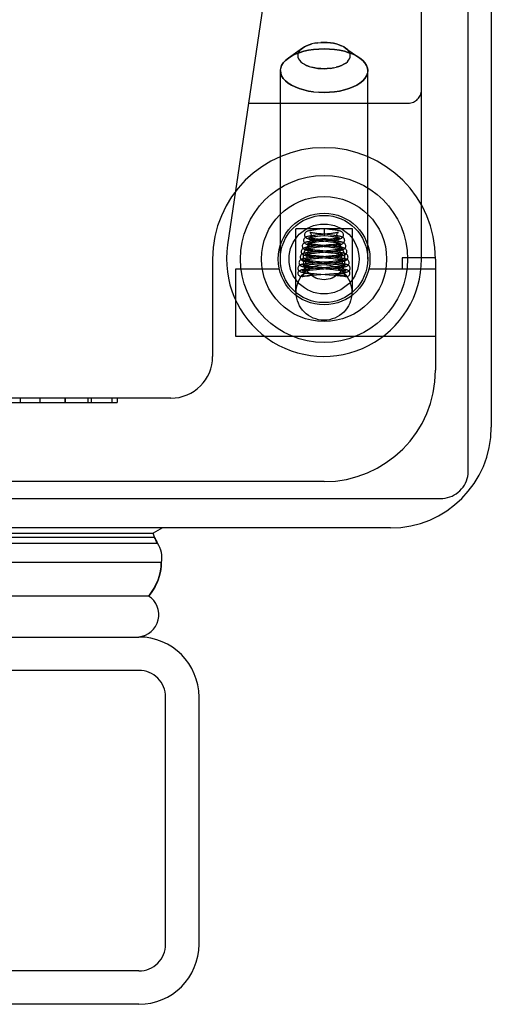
# Model space of a CAD drawing. Header units: inches. Extents: x 0 to 230, y 0 to 149.
# Tile 235 of 256: x 104.05 to 105.1, y 124.91 to 127.13. Entities that reach past the tile are written whole.
import ezdxf

# ---------------------------------------------------------------- set-up
doc = ezdxf.new("R2010")
doc.units = ezdxf.units.IN
doc.header["$LTSCALE"] = 12.648283
doc.header["$MEASUREMENT"] = 0
doc.linetypes.add('HIDDEN', pattern=[0.2, 0.1, -0.1])
doc.layers.get('0').update_dxf_attribs({"linetype": 'CONTINUOUS'})
doc.layers.add('RIGHTHAND_DOOR_ASSEMBLY', color=7, linetype='CONTINUOUS')

msp = doc.modelspace()

# ---------------------------------------------------------------- linework, layer by layer
at = {"color": 7, "linetype": 'Continuous'}
for p, q in [((105.0529, 126.1112), (105.0529, 137.8708)), ((103.389, 126.0509), (104.9904, 126.0509))]:
    msp.add_line(p, q, dxfattribs=at)
at = {"color": 3, "linetype": 'Continuous'}
for p, q in [((105.1049, 137.7589), (105.1049, 126.2109)), ((104.8789, 125.9849), (103.4069, 125.9849))]:
    msp.add_line(p, q, dxfattribs=at)
at = {"color": 7, "linetype": 'Continuous'}
msp.add_lwpolyline([(104.9904, 126.0509), (104.9959, 126.0511), (105.0012, 126.0518), (105.0066, 126.0529), (105.0118, 126.0545), (105.0168, 126.0565), (105.0216, 126.0589), (105.0262, 126.0618), (105.0306, 126.065), (105.0346, 126.0685), (105.0383, 126.0724), (105.0416, 126.0766), (105.0445, 126.081), (105.047, 126.0857), (105.0491, 126.0906), (105.0508, 126.0956), (105.0519, 126.1007), (105.0527, 126.1059), (105.0529, 126.1112)], dxfattribs=at)
at = {"color": 3, "linetype": 'Continuous'}
msp.add_arc((104.8789, 126.2109), 0.226, 270, 360, dxfattribs=at)
at = {"layer": 'RIGHTHAND_DOOR_ASSEMBLY', "color": 8, "linetype": 'HIDDEN'}
for p, q in [((104.9484, 126.5889), (104.9484, 128.3058)), ((104.6965, 127.8675), (104.5132, 126.6207)), ((104.6815, 127.0628), (104.6496, 127.0403)), ((104.6774, 127.0595), (104.6815, 127.0628)), ((104.7296, 127.0753), (104.7225, 127.0751)), ((104.7631, 127.0701), (104.7688, 127.0679)), ((104.7738, 127.0653), (104.7778, 127.0628)), ((104.7778, 127.0628), (104.8097, 127.0403)), ((104.6429, 127.0348), (104.6496, 127.0403)), ((104.6316, 126.5889), (104.6316, 127.012)), ((104.6961, 127.0215), (104.6905, 127.0237)), ((104.7296, 127.0163), (104.7368, 127.0165)), ((104.8276, 126.5889), (104.8276, 127.012)), ((104.7296, 126.963), (104.7178, 126.9634)), ((104.56, 126.9389), (104.9184, 126.9389)), ((104.7931, 126.6569), (104.6661, 126.6569)), ((104.6661, 126.5139), (104.6661, 126.6569)), ((104.7296, 126.6569), (104.7203, 126.6558)), ((104.7318, 126.6566), (104.7296, 126.6569)), ((104.7296, 126.6568), (104.7296, 126.6419)), ((104.7416, 126.6555), (104.7318, 126.6566)), ((104.7931, 126.5139), (104.7931, 126.6569)), ((104.7159, 126.6429), (104.7106, 126.6423)), ((104.7113, 126.6397), (104.7153, 126.6402)), ((104.7203, 126.6558), (104.7139, 126.655)), ((104.723, 126.6451), (104.7179, 126.6456)), ((104.7219, 126.641), (104.7296, 126.6419)), ((104.743, 126.6429), (104.723, 126.6451)), ((104.7296, 126.6419), (104.7388, 126.6409)), ((104.7419, 126.6457), (104.7372, 126.6452)), ((104.7462, 126.6462), (104.7419, 126.6457)), ((104.7102, 126.6175), (104.7049, 126.6169)), ((104.7121, 126.6301), (104.707, 126.6295)), ((104.7086, 126.6147), (104.7128, 126.6152)), ((104.716, 126.6181), (104.7102, 126.6175)), ((104.7199, 126.6309), (104.7121, 126.6301)), ((104.7128, 126.6152), (104.7197, 126.6159)), ((104.713, 126.6276), (104.7179, 126.6282)), ((104.7213, 126.6201), (104.7156, 126.6207)), ((104.7406, 126.6204), (104.716, 126.6181)), ((104.7212, 126.6327), (104.7161, 126.6332)), ((104.7187, 126.618), (104.7401, 126.6159)), ((104.7197, 126.6159), (104.7353, 126.6175)), ((104.7209, 126.6304), (104.7389, 126.6284)), ((104.7443, 126.6304), (104.7212, 126.6327)), ((104.7463, 126.6178), (104.7213, 126.6201)), ((104.7353, 126.6175), (104.7436, 126.6183)), ((104.7375, 126.6303), (104.7433, 126.6309)), ((104.7389, 126.6284), (104.7441, 126.6278)), ((104.744, 126.6333), (104.7396, 126.6329)), ((104.7401, 126.6159), (104.7448, 126.6154)), ((104.746, 126.6209), (104.7406, 126.6204)), ((104.7436, 126.6183), (104.749, 126.6189)), ((104.748, 126.6338), (104.744, 126.6333)), ((104.7448, 126.6154), (104.7492, 126.6149)), ((104.7508, 126.6215), (104.746, 126.6209)), ((104.7058, 126.5923), (104.7005, 126.5918)), ((104.7063, 126.6047), (104.7011, 126.6042)), ((104.7044, 126.6019), (104.7085, 126.6024)), ((104.7115, 126.5928), (104.7058, 126.5923)), ((104.711, 126.596), (104.7061, 126.5964)), ((104.7061, 126.5897), (104.7107, 126.5902)), ((104.7119, 126.6053), (104.7063, 126.6047)), ((104.7085, 126.6024), (104.713, 126.6028)), ((104.7129, 126.6084), (104.7086, 126.6088)), ((104.7107, 126.5902), (104.7182, 126.5909)), ((104.719, 126.5953), (104.711, 126.596)), ((104.7176, 126.6079), (104.7129, 126.6084)), ((104.713, 126.6028), (104.7204, 126.6035)), ((104.7153, 126.5932), (104.7398, 126.591)), ((104.7173, 126.6056), (104.7449, 126.603)), ((104.7201, 126.6077), (104.7176, 126.6079)), ((104.7182, 126.5909), (104.7415, 126.593)), ((104.7469, 126.5929), (104.719, 126.5953)), ((104.7468, 126.6053), (104.7201, 126.6077)), ((104.7443, 126.6082), (104.7361, 126.6074)), ((104.737, 126.6051), (104.7454, 126.6059)), ((104.7398, 126.591), (104.7451, 126.5905)), ((104.7477, 126.5959), (104.7402, 126.5953)), ((104.7415, 126.593), (104.7476, 126.5936)), ((104.7493, 126.6087), (104.7443, 126.6082)), ((104.7449, 126.603), (104.7495, 126.6025)), ((104.7451, 126.5905), (104.7501, 126.59)), ((104.7454, 126.6059), (104.7508, 126.6065)), ((104.752, 126.6048), (104.7468, 126.6053)), ((104.753, 126.5923), (104.7469, 126.5929)), ((104.7476, 126.5936), (104.7535, 126.5941)), ((104.7523, 126.5964), (104.7477, 126.5959)), ((104.7538, 126.6092), (104.7493, 126.6087)), ((104.7565, 126.5968), (104.7523, 126.5964)), ((104.9796, 126.5919), (104.9046, 126.5919)), ((104.9046, 126.5919), (104.9046, 126.5669)), ((104.4796, 126.5889), (104.4796, 126.3701)), ((104.6993, 126.5793), (104.6948, 126.5788)), ((104.6989, 126.5766), (104.703, 126.5771)), ((104.7043, 126.5798), (104.6993, 126.5793)), ((104.7019, 126.5893), (104.7061, 126.5897)), ((104.703, 126.5771), (104.7075, 126.5775)), ((104.7125, 126.5805), (104.7043, 126.5798)), ((104.7104, 126.5834), (104.7049, 126.5839)), ((104.7153, 126.5683), (104.7061, 126.5675)), ((104.7075, 126.5775), (104.7149, 126.5782)), ((104.7166, 126.5704), (104.7086, 126.571)), ((104.7093, 126.5686), (104.7155, 126.5681)), ((104.7098, 126.5811), (104.7159, 126.5806)), ((104.7196, 126.5827), (104.7104, 126.5834)), ((104.7155, 126.5681), (104.7428, 126.5659)), ((104.7159, 126.5806), (104.7428, 126.5783)), ((104.75, 126.5678), (104.7166, 126.5704)), ((104.7486, 126.5803), (104.7196, 126.5827)), ((104.7353, 126.5674), (104.7477, 126.5684)), ((104.749, 126.5834), (104.7403, 126.5827)), ((104.7503, 126.571), (104.7424, 126.5703)), ((104.7444, 126.5807), (104.7506, 126.5812)), ((104.7477, 126.5684), (104.7537, 126.5689)), ((104.7542, 126.5798), (104.7486, 126.5803)), ((104.7541, 126.5839), (104.749, 126.5834)), ((104.7551, 126.5714), (104.7503, 126.571)), ((104.7506, 126.5812), (104.7565, 126.5818)), ((104.7527, 126.5774), (104.7572, 126.577)), ((104.7537, 126.5689), (104.7593, 126.5695)), ((104.7588, 126.5844), (104.7541, 126.5839)), ((104.7594, 126.5794), (104.7542, 126.5798)), ((104.7594, 126.5718), (104.7551, 126.5714)), ((104.7634, 126.5722), (104.7594, 126.5718)), ((104.9796, 126.5889), (104.9796, 126.3389)), ((104.5316, 126.5669), (104.629, 126.5669)), ((104.5316, 126.4149), (104.5316, 126.5669)), ((104.681, 126.5498), (104.6805, 126.5496)), ((104.6853, 126.5507), (104.6865, 126.5509)), ((104.6859, 126.5569), (104.6859, 126.5562)), ((104.6865, 126.5509), (104.6877, 126.5511)), ((104.6883, 126.5562), (104.6873, 126.5562)), ((104.6877, 126.5511), (104.6895, 126.5514)), ((104.6893, 126.5562), (104.6883, 126.5562)), ((104.6904, 126.5562), (104.6893, 126.5562)), ((104.6895, 126.5514), (104.6949, 126.5523)), ((104.6914, 126.5562), (104.6904, 126.5562)), ((104.6924, 126.5562), (104.6914, 126.5562)), ((104.6934, 126.5561), (104.6924, 126.5562)), ((104.6943, 126.5561), (104.6934, 126.5561)), ((104.6952, 126.5561), (104.6943, 126.5561)), ((104.7002, 126.567), (104.6946, 126.5665)), ((104.6949, 126.5523), (104.6964, 126.5526)), ((104.696, 126.556), (104.6952, 126.5561)), ((104.6967, 126.556), (104.696, 126.556)), ((104.6964, 126.5526), (104.6975, 126.5528)), ((104.6974, 126.556), (104.6967, 126.556)), ((104.6968, 126.5641), (104.7008, 126.5645)), ((104.6981, 126.5559), (104.6974, 126.556)), ((104.6975, 126.5528), (104.6982, 126.5529)), ((104.6987, 126.5559), (104.6981, 126.5559)), ((104.6981, 126.5519), (104.7052, 126.5525)), ((104.6992, 126.5559), (104.6987, 126.5559)), ((104.6997, 126.5558), (104.6992, 126.5559)), ((104.6992, 126.5531), (104.6998, 126.5532)), ((104.7061, 126.5675), (104.7002, 126.567)), ((104.7007, 126.5557), (104.7003, 126.5558)), ((104.7008, 126.5645), (104.7052, 126.5649)), ((104.7052, 126.5649), (104.7125, 126.5655)), ((104.7052, 126.5525), (104.7127, 126.5531)), ((104.7075, 126.5562), (104.7136, 126.5557)), ((104.7127, 126.5531), (104.7421, 126.5554)), ((104.7136, 126.5557), (104.7413, 126.5535)), ((104.7413, 126.5535), (104.7521, 126.5527)), ((104.7421, 126.5554), (104.7518, 126.5562)), ((104.7428, 126.5659), (104.7508, 126.5652)), ((104.7562, 126.5673), (104.75, 126.5678)), ((104.7518, 126.5562), (104.7576, 126.5567)), ((104.7576, 126.5567), (104.7629, 126.5572)), ((104.7582, 126.5557), (104.7586, 126.5557)), ((104.7586, 126.5557), (104.759, 126.5558)), ((104.759, 126.5558), (104.7594, 126.5558)), ((104.7594, 126.5558), (104.7599, 126.5558)), ((104.7599, 126.5558), (104.7604, 126.5559)), ((104.7604, 126.5559), (104.7609, 126.5559)), ((104.7611, 126.5529), (104.7604, 126.553)), ((104.7609, 126.5559), (104.7615, 126.556)), ((104.7618, 126.5528), (104.7611, 126.5529)), ((104.7615, 126.556), (104.7622, 126.556)), ((104.7629, 126.5526), (104.7618, 126.5528)), ((104.764, 126.5524), (104.7629, 126.5526)), ((104.7633, 126.556), (104.7641, 126.5561)), ((104.7672, 126.5519), (104.764, 126.5524)), ((104.7641, 126.5561), (104.765, 126.5561)), ((104.765, 126.5561), (104.7659, 126.5561)), ((104.7659, 126.5561), (104.7669, 126.5562)), ((104.7669, 126.5562), (104.7679, 126.5562)), ((104.7677, 126.5518), (104.7672, 126.5519)), ((104.7704, 126.5513), (104.7677, 126.5518)), ((104.7679, 126.5562), (104.7689, 126.5562)), ((104.7689, 126.5562), (104.77, 126.5562)), ((104.77, 126.5562), (104.771, 126.5562)), ((104.7722, 126.551), (104.7704, 126.5513)), ((104.7734, 126.5569), (104.7734, 126.5562)), ((104.7783, 126.5498), (104.7788, 126.5496)), ((104.8303, 126.5669), (104.9796, 126.5669)), ((104.9796, 126.4149), (104.5316, 126.4149)), ((104.3859, 126.2764), (103.7309, 126.2764)), ((103.9732, 126.2664), (104.2652, 126.2664)), ((104.0477, 126.2764), (104.0477, 126.2664)), ((104.0922, 126.2764), (104.0922, 126.2664)), ((104.0923, 126.2664), (104.0923, 126.2764)), ((104.1484, 126.2764), (104.1484, 126.2664)), ((104.1486, 126.2664), (104.1486, 126.2764)), ((104.1486, 126.2664), (104.1486, 126.2764)), ((104.1996, 126.2764), (104.1996, 126.2664)), ((104.2068, 126.2764), (104.2068, 126.2664)), ((104.2532, 126.2764), (104.2532, 126.2664)), ((104.2652, 126.2764), (104.2652, 126.2664)), ((104.7296, 126.0889), (103.6034, 126.0889)), ((104.3141, 125.6649), (69.7716, 125.6649)), ((104.3741, 125.0499), (104.3741, 125.6049)), ((104.3141, 124.9899), (69.7716, 124.9899))]:
    msp.add_line(p, q, dxfattribs=at)
at = {"layer": 'RIGHTHAND_DOOR_ASSEMBLY', "color": 7, "linetype": 'Continuous'}
for p, q in [((69.7393, 125.973), (104.3464, 125.973)), ((104.3672, 125.9849), (104.3464, 125.973)), ((69.7302, 125.9505), (104.3556, 125.9505)), ((69.737, 125.9642), (104.3488, 125.9642)), ((104.3488, 125.9642), (104.3507, 125.9608)), ((104.3507, 125.9608), (104.3524, 125.9574)), ((104.3645, 125.9072), (69.7213, 125.9072)), ((104.3414, 125.839), (104.3361, 125.832)), ((69.7497, 125.832), (104.3361, 125.832))]:
    msp.add_line(p, q, dxfattribs=at)
at = {"layer": 'RIGHTHAND_DOOR_ASSEMBLY', "color": 3, "linetype": 'Continuous'}
for p, q in [((69.7716, 125.7399), (104.3141, 125.7399)), ((104.4491, 125.0499), (104.4491, 125.6049)), ((104.3141, 124.9149), (69.7716, 124.9149))]:
    msp.add_line(p, q, dxfattribs=at)
at = {"layer": 'RIGHTHAND_DOOR_ASSEMBLY', "color": 8, "linetype": 'HIDDEN'}
for points in [[(104.7296, 127.061), (104.7178, 127.0606), (104.7062, 127.0596), (104.6949, 127.0578), (104.6841, 127.0554), (104.674, 127.0523), (104.6647, 127.0487), (104.6563, 127.0445), (104.6496, 127.0403)], [(104.6496, 127.0403), (104.6563, 127.0445), (104.6647, 127.0487), (104.674, 127.0523), (104.6841, 127.0554), (104.6949, 127.0578), (104.7062, 127.0596), (104.7178, 127.0606), (104.7296, 127.061)], [(104.6815, 127.0628), (104.6774, 127.0595), (104.6745, 127.0562), (104.6724, 127.0528), (104.6711, 127.0493), (104.6707, 127.0458), (104.6711, 127.0422), (104.6724, 127.0387), (104.6745, 127.0353), (104.6774, 127.0321), (104.6811, 127.029), (104.6855, 127.0262), (104.6905, 127.0237), (104.6961, 127.0215), (104.7022, 127.0197), (104.7087, 127.0182), (104.7155, 127.0171), (104.7225, 127.0165), (104.7296, 127.0163)], [(104.7155, 127.0744), (104.7087, 127.0734), (104.7022, 127.0719), (104.6961, 127.0701), (104.6905, 127.0679), (104.6855, 127.0653), (104.6815, 127.0628)], [(104.6815, 127.0628), (104.6855, 127.0653), (104.6905, 127.0679), (104.6961, 127.0701), (104.7022, 127.0719)], [(104.7087, 127.0734), (104.7155, 127.0744), (104.7225, 127.0751), (104.7296, 127.0753)], [(104.7296, 127.0753), (104.7368, 127.0751), (104.7438, 127.0744), (104.7506, 127.0734), (104.7571, 127.0719)], [(104.7778, 127.0628), (104.7738, 127.0653), (104.7688, 127.0679), (104.7631, 127.0701), (104.7571, 127.0719), (104.7506, 127.0734), (104.7438, 127.0744), (104.7368, 127.0751), (104.7296, 127.0753)], [(104.7296, 127.061), (104.7415, 127.0606), (104.7531, 127.0596), (104.7644, 127.0578), (104.7752, 127.0554), (104.7853, 127.0523), (104.7946, 127.0487), (104.803, 127.0445), (104.8097, 127.0403)], [(104.8097, 127.0403), (104.803, 127.0445), (104.7946, 127.0487), (104.7853, 127.0523), (104.7752, 127.0554), (104.7644, 127.0578), (104.7531, 127.0596), (104.7415, 127.0606), (104.7296, 127.061)], [(104.7438, 127.0171), (104.7506, 127.0182), (104.7571, 127.0197), (104.7631, 127.0215), (104.7688, 127.0237), (104.7738, 127.0262), (104.7782, 127.029), (104.7819, 127.0321), (104.7848, 127.0353), (104.7869, 127.0387), (104.7882, 127.0422), (104.7886, 127.0458), (104.7882, 127.0493), (104.7869, 127.0528), (104.7848, 127.0562), (104.7819, 127.0595), (104.7778, 127.0628)], [(104.6496, 127.0403), (104.6429, 127.0348), (104.638, 127.0294), (104.6345, 127.0237), (104.6324, 127.0179)], [(104.8097, 127.0403), (104.8164, 127.0348), (104.8213, 127.0294), (104.8248, 127.0237), (104.8269, 127.0179), (104.8276, 127.012)], [(104.8276, 127.012), (104.8269, 127.0179), (104.8248, 127.0237), (104.8213, 127.0294), (104.8164, 127.0348), (104.8097, 127.0403)], [(104.6316, 127.012), (104.6324, 127.0179), (104.6345, 127.0237), (104.638, 127.0294)], [(104.6316, 127.012), (104.6324, 127.0061), (104.6345, 127.0003), (104.638, 126.9946), (104.6429, 126.9892), (104.649, 126.9842), (104.6563, 126.9795), (104.6647, 126.9753), (104.674, 126.9717), (104.6841, 126.9686), (104.6949, 126.9662), (104.7062, 126.9644), (104.7178, 126.9634), (104.7296, 126.963)], [(104.7296, 127.0163), (104.7225, 127.0165), (104.7155, 127.0171), (104.7087, 127.0182), (104.7022, 127.0197)], [(104.7506, 127.0182), (104.7438, 127.0171), (104.7368, 127.0165), (104.7296, 127.0163)], [(104.8276, 127.012), (104.8269, 127.0061), (104.8248, 127.0003), (104.8213, 126.9946), (104.8164, 126.9892), (104.8103, 126.9842), (104.803, 126.9795), (104.7946, 126.9753), (104.7853, 126.9717), (104.7752, 126.9686), (104.7644, 126.9662), (104.7531, 126.9644), (104.7415, 126.9634), (104.7296, 126.963)], [(104.7782, 127.029), (104.7738, 127.0262), (104.7688, 127.0237), (104.7631, 127.0215), (104.7571, 127.0197)], [(104.7062, 126.9644), (104.6949, 126.9662), (104.6841, 126.9686), (104.674, 126.9717), (104.6647, 126.9753), (104.6563, 126.9795), (104.649, 126.9842), (104.6429, 126.9892), (104.638, 126.9946), (104.6345, 127.0003), (104.6324, 127.0061)], [(104.7296, 126.963), (104.7415, 126.9634), (104.7531, 126.9644), (104.7644, 126.9662), (104.7752, 126.9686), (104.7853, 126.9717), (104.7946, 126.9753), (104.803, 126.9795), (104.8103, 126.9842), (104.8164, 126.9892), (104.8213, 126.9946), (104.8248, 127.0003), (104.8269, 127.0061)], [(104.7106, 126.6423), (104.708, 126.642), (104.7055, 126.6417), (104.7032, 126.6413), (104.701, 126.641), (104.6989, 126.6407), (104.697, 126.6404), (104.6952, 126.6401), (104.6936, 126.6397), (104.6922, 126.6394), (104.6909, 126.639), (104.6897, 126.6386), (104.6885, 126.6381), (104.6874, 126.6375), (104.6862, 126.6366), (104.685, 126.6353), (104.6841, 126.6337), (104.6835, 126.6319), (104.6834, 126.6306)], [(104.7139, 126.655), (104.711, 126.6547), (104.7083, 126.6543), (104.7058, 126.654), (104.7035, 126.6536), (104.7013, 126.6533), (104.6994, 126.6529), (104.6976, 126.6526), (104.6961, 126.6523), (104.6946, 126.6519), (104.6933, 126.6515), (104.6921, 126.6511), (104.691, 126.6506), (104.6898, 126.65), (104.6887, 126.6491), (104.6875, 126.6479), (104.6866, 126.6462), (104.686, 126.6444), (104.6859, 126.6431)], [(104.6859, 126.6431), (104.6861, 126.6415), (104.6867, 126.6397), (104.6876, 126.6381), (104.6888, 126.6369), (104.69, 126.636), (104.6912, 126.6354), (104.6924, 126.6349), (104.6937, 126.6345), (104.695, 126.6341), (104.6965, 126.6338), (104.6981, 126.6334), (104.6999, 126.6331), (104.7019, 126.6328), (104.704, 126.6324), (104.7064, 126.6321), (104.709, 126.6317), (104.7118, 126.6314), (104.7147, 126.6311), (104.7209, 126.6304)], [(104.6955, 126.6363), (104.6953, 126.6363), (104.695, 126.6364), (104.695, 126.6364), (104.6953, 126.6363), (104.6957, 126.636), (104.6964, 126.6354), (104.6971, 126.6345), (104.6978, 126.6332), (104.6983, 126.6317), (104.6984, 126.6305)], [(104.7161, 126.6332), (104.7114, 126.6338), (104.7093, 126.634), (104.7072, 126.6343), (104.7053, 126.6345), (104.7035, 126.6348), (104.7019, 126.635), (104.7004, 126.6352), (104.6991, 126.6355), (104.698, 126.6357), (104.6971, 126.6359), (104.6963, 126.636), (104.6957, 126.6362), (104.6955, 126.6363)], [(104.6977, 126.6488), (104.6976, 126.6488), (104.6977, 126.6488), (104.698, 126.6486), (104.6987, 126.6481), (104.6995, 126.6471), (104.7003, 126.6458), (104.7008, 126.6442), (104.7009, 126.643)], [(104.7179, 126.6456), (104.7132, 126.6462), (104.711, 126.6465), (104.709, 126.6467), (104.7071, 126.647), (104.7053, 126.6473), (104.7037, 126.6475), (104.7023, 126.6478), (104.701, 126.648), (104.6999, 126.6482), (104.699, 126.6484), (104.6983, 126.6486), (104.6978, 126.6487), (104.6977, 126.6488)], [(104.7009, 126.643), (104.7008, 126.6421), (104.7004, 126.6405), (104.6997, 126.6392), (104.6989, 126.6382), (104.6983, 126.6377), (104.6978, 126.6374), (104.6977, 126.6373)], [(104.6977, 126.6373), (104.6977, 126.6373), (104.698, 126.6374), (104.6985, 126.6375), (104.6992, 126.6377), (104.7, 126.6379), (104.701, 126.6381), (104.7021, 126.6383), (104.7033, 126.6385), (104.7047, 126.6388), (104.7061, 126.639), (104.7078, 126.6392), (104.7095, 126.6395), (104.7113, 126.6397)], [(104.7153, 126.6402), (104.7196, 126.6408), (104.7219, 126.641)], [(104.7372, 126.6452), (104.7269, 126.6441), (104.7159, 126.6429)], [(104.7388, 126.6409), (104.7439, 126.6403), (104.7463, 126.64), (104.7485, 126.6397), (104.7506, 126.6394), (104.7525, 126.6391), (104.7542, 126.6388), (104.7558, 126.6386), (104.7572, 126.6383), (104.7584, 126.6381), (104.7595, 126.6379), (104.7603, 126.6377), (104.7609, 126.6375), (104.7613, 126.6374)], [(104.7734, 126.6431), (104.7733, 126.6445), (104.7727, 126.6463), (104.7717, 126.648), (104.7705, 126.6492), (104.7693, 126.6501), (104.7681, 126.6507), (104.767, 126.6512), (104.7657, 126.6516), (104.7644, 126.652), (104.763, 126.6523), (104.7613, 126.6527), (104.7595, 126.653), (104.7575, 126.6534), (104.7553, 126.6537), (104.7529, 126.6541), (104.7503, 126.6544), (104.7475, 126.6548), (104.7416, 126.6555)], [(104.7759, 126.6306), (104.7758, 126.6316), (104.7753, 126.6334), (104.7745, 126.6351), (104.7733, 126.6364), (104.7721, 126.6374), (104.7709, 126.6381), (104.7698, 126.6386), (104.7686, 126.639), (104.7673, 126.6393), (104.7659, 126.6397), (104.7643, 126.64), (104.7626, 126.6403), (104.7606, 126.6407), (104.7586, 126.641), (104.7563, 126.6413), (104.7539, 126.6416), (104.7513, 126.642), (104.7486, 126.6423), (104.743, 126.6429)], [(104.7433, 126.6309), (104.7461, 126.6312), (104.7487, 126.6316), (104.7513, 126.6319), (104.7537, 126.6322), (104.756, 126.6325), (104.758, 126.6329), (104.7599, 126.6332), (104.7617, 126.6335), (104.7632, 126.6338), (104.7647, 126.6342), (104.7659, 126.6346), (104.7671, 126.635), (104.7682, 126.6354), (104.7693, 126.636), (104.7705, 126.6369), (104.7717, 126.6382), (104.7727, 126.6398), (104.7733, 126.6417), (104.7734, 126.6431)], [(104.7615, 126.6487), (104.7616, 126.6488), (104.7617, 126.6488), (104.7615, 126.6488), (104.7611, 126.6486), (104.7605, 126.6485), (104.7598, 126.6483), (104.7588, 126.6481), (104.7577, 126.6479), (104.7565, 126.6477), (104.7551, 126.6474), (104.7536, 126.6472), (104.7519, 126.647), (104.7501, 126.6467), (104.7482, 126.6465), (104.7462, 126.6462)], [(104.7643, 126.6364), (104.7642, 126.6364), (104.764, 126.6363), (104.7636, 126.6362), (104.763, 126.636), (104.7622, 126.6359), (104.7613, 126.6357), (104.7603, 126.6355), (104.7591, 126.6353), (104.7579, 126.6351), (104.7565, 126.6349), (104.755, 126.6347), (104.7534, 126.6344), (104.7517, 126.6342), (104.7499, 126.634), (104.748, 126.6338)], [(104.7584, 126.643), (104.7585, 126.6441), (104.759, 126.6457), (104.7597, 126.647), (104.7606, 126.648), (104.7612, 126.6485), (104.7615, 126.6487)], [(104.7613, 126.6374), (104.7614, 126.6374), (104.7616, 126.6373), (104.7616, 126.6373), (104.7614, 126.6374), (104.7609, 126.6377), (104.7603, 126.6384), (104.7595, 126.6393), (104.7589, 126.6407), (104.7585, 126.6422), (104.7584, 126.643)], [(104.7609, 126.6305), (104.761, 126.6317), (104.7615, 126.6333), (104.7622, 126.6345), (104.763, 126.6355), (104.7636, 126.636), (104.7641, 126.6363), (104.7643, 126.6364)], [(104.7049, 126.6169), (104.7024, 126.6167), (104.7002, 126.6164), (104.698, 126.6161), (104.6961, 126.6159), (104.6942, 126.6156), (104.6926, 126.6153), (104.691, 126.6151), (104.6896, 126.6148), (104.6882, 126.6145), (104.687, 126.6143), (104.6859, 126.614), (104.6849, 126.6136), (104.6839, 126.6133), (104.6829, 126.6128), (104.6819, 126.6121), (104.6808, 126.6112), (104.6797, 126.6099), (104.6789, 126.6083), (104.6784, 126.6065), (104.6784, 126.6056)], [(104.707, 126.6295), (104.7046, 126.6292), (104.7023, 126.6289), (104.7001, 126.6287), (104.698, 126.6284), (104.6961, 126.6281), (104.6944, 126.6278), (104.6928, 126.6275), (104.6913, 126.6272), (104.69, 126.6269), (104.6887, 126.6266), (104.6876, 126.6262), (104.6866, 126.6259), (104.6855, 126.6254), (104.6844, 126.6247), (104.6833, 126.6238), (104.6823, 126.6225), (104.6814, 126.6208), (104.6809, 126.619), (104.6809, 126.6181)], [(104.6809, 126.6181), (104.681, 126.6166), (104.6816, 126.6149), (104.6825, 126.6133), (104.6836, 126.6121), (104.6848, 126.6112), (104.6859, 126.6106), (104.687, 126.6101), (104.6882, 126.6097), (104.6894, 126.6094), (104.6906, 126.6091), (104.692, 126.6088), (104.6936, 126.6085), (104.6953, 126.6082), (104.6971, 126.6079), (104.6992, 126.6076), (104.7013, 126.6073), (104.7037, 126.607), (104.7062, 126.6068), (104.7088, 126.6065), (104.7115, 126.6062), (104.7173, 126.6056)], [(104.6834, 126.6306), (104.6835, 126.629), (104.6841, 126.6273), (104.6851, 126.6257), (104.6863, 126.6245), (104.6874, 126.6236), (104.6886, 126.6229), (104.6898, 126.6225), (104.691, 126.6221), (104.6923, 126.6217), (104.6937, 126.6214), (104.6952, 126.6211), (104.6969, 126.6208), (104.6988, 126.6204), (104.7009, 126.6201), (104.7031, 126.6198), (104.7054, 126.6195), (104.7079, 126.6192), (104.7105, 126.6189), (104.7132, 126.6186), (104.7187, 126.618)], [(104.6932, 126.6238), (104.6929, 126.6238), (104.6925, 126.624), (104.6924, 126.624), (104.6926, 126.6239), (104.6931, 126.6236), (104.6938, 126.623), (104.6946, 126.622), (104.6953, 126.6207), (104.6958, 126.6192), (104.6959, 126.618)], [(104.6959, 126.618), (104.6958, 126.6172), (104.6954, 126.6156), (104.6947, 126.6142), (104.6939, 126.6132), (104.6933, 126.6126), (104.6928, 126.6123), (104.6925, 126.6122), (104.6925, 126.6121)], [(104.6925, 126.6121), (104.6925, 126.6121), (104.6927, 126.6122), (104.6931, 126.6123), (104.6937, 126.6125), (104.6944, 126.6126), (104.6952, 126.6128), (104.6963, 126.613), (104.6974, 126.6132), (104.6987, 126.6134), (104.7, 126.6136), (104.7015, 126.6138), (104.7032, 126.6141), (104.7049, 126.6143), (104.7067, 126.6145), (104.7086, 126.6147)], [(104.7156, 126.6207), (104.7105, 126.6212), (104.7081, 126.6215), (104.706, 126.6218), (104.7039, 126.622), (104.7021, 126.6222), (104.7004, 126.6225), (104.6988, 126.6227), (104.6974, 126.6229), (104.6961, 126.6231), (104.6951, 126.6233), (104.6942, 126.6235), (104.6934, 126.6237), (104.6932, 126.6238)], [(104.6984, 126.6305), (104.6983, 126.6297), (104.6979, 126.6281), (104.6973, 126.6268), (104.6965, 126.6258), (104.6958, 126.6252), (104.6954, 126.6249), (104.6951, 126.6247), (104.6951, 126.6247)], [(104.6951, 126.6247), (104.6951, 126.6247), (104.6953, 126.6248), (104.6957, 126.6249), (104.6962, 126.6251), (104.697, 126.6252), (104.6979, 126.6254), (104.699, 126.6256), (104.7002, 126.6259), (104.7016, 126.6261), (104.7032, 126.6263), (104.7049, 126.6266), (104.7067, 126.6268), (104.7087, 126.6271), (104.7108, 126.6273), (104.713, 126.6276)], [(104.7179, 126.6282), (104.7288, 126.6293), (104.7375, 126.6303)], [(104.7396, 126.6329), (104.7277, 126.6317), (104.7199, 126.6309)], [(104.7441, 126.6278), (104.7489, 126.6273), (104.7511, 126.627), (104.7531, 126.6267), (104.755, 126.6265), (104.7568, 126.6262), (104.7584, 126.626), (104.7598, 126.6257), (104.761, 126.6255), (104.762, 126.6253), (104.7629, 126.6251), (104.7635, 126.6249), (104.7637, 126.6249)], [(104.7784, 126.6181), (104.7784, 126.6189), (104.7779, 126.6207), (104.7771, 126.6223), (104.776, 126.6237), (104.7749, 126.6247), (104.7737, 126.6254), (104.7726, 126.6259), (104.7715, 126.6263), (104.7704, 126.6266), (104.7691, 126.627), (104.7678, 126.6273), (104.7662, 126.6276), (104.7645, 126.6279), (104.7626, 126.6282), (104.7605, 126.6285), (104.7583, 126.6288), (104.7558, 126.6291), (104.7531, 126.6294), (104.7503, 126.6297), (104.7443, 126.6304)], [(104.7809, 126.6056), (104.7808, 126.6065), (104.7804, 126.6083), (104.7796, 126.6099), (104.7785, 126.6112), (104.7774, 126.6121), (104.7764, 126.6128), (104.7754, 126.6133), (104.7744, 126.6136), (104.7734, 126.614), (104.7723, 126.6143), (104.7711, 126.6145), (104.7697, 126.6148), (104.7683, 126.6151), (104.7667, 126.6153), (104.7651, 126.6156), (104.7632, 126.6159), (104.7613, 126.6161), (104.7591, 126.6164), (104.7569, 126.6167), (104.7544, 126.6169), (104.7519, 126.6172), (104.7463, 126.6178)], [(104.749, 126.6189), (104.7515, 126.6192), (104.754, 126.6195), (104.7563, 126.6198), (104.7584, 126.6201), (104.7605, 126.6204), (104.7623, 126.6207), (104.764, 126.6211), (104.7656, 126.6214), (104.767, 126.6217), (104.7683, 126.6221), (104.7694, 126.6224), (104.7705, 126.6229), (104.7717, 126.6235), (104.7728, 126.6243), (104.7741, 126.6255), (104.7751, 126.6272), (104.7757, 126.6291), (104.7759, 126.6306)], [(104.7492, 126.6149), (104.7531, 126.6144), (104.7549, 126.6142), (104.7566, 126.614), (104.7582, 126.6138), (104.7597, 126.6136), (104.761, 126.6134), (104.7622, 126.6132), (104.7633, 126.613), (104.7643, 126.6128), (104.7651, 126.6126), (104.7658, 126.6124), (104.7663, 126.6123), (104.7664, 126.6123)], [(104.7668, 126.624), (104.7668, 126.624), (104.7664, 126.6238), (104.7659, 126.6237), (104.7651, 126.6235), (104.7642, 126.6233), (104.7631, 126.6231), (104.7618, 126.6229), (104.7603, 126.6227), (104.7587, 126.6224), (104.757, 126.6222), (104.7551, 126.622), (104.753, 126.6217), (104.7508, 126.6215)], [(104.7508, 126.6065), (104.7534, 126.6068), (104.7558, 126.6071), (104.7581, 126.6074), (104.7602, 126.6076), (104.7622, 126.6079), (104.764, 126.6082), (104.7657, 126.6085), (104.7673, 126.6088), (104.7687, 126.6091), (104.7699, 126.6094), (104.7711, 126.6097), (104.7721, 126.61), (104.7732, 126.6105), (104.7742, 126.611), (104.7753, 126.6118), (104.7764, 126.6129), (104.7775, 126.6144), (104.7782, 126.6162), (104.7784, 126.6181)], [(104.7637, 126.6249), (104.764, 126.6248), (104.7642, 126.6247), (104.7642, 126.6247), (104.764, 126.6248), (104.7635, 126.6251), (104.7629, 126.6257), (104.7621, 126.6267), (104.7614, 126.628), (104.761, 126.6296), (104.7609, 126.6305)], [(104.7634, 126.618), (104.7635, 126.6192), (104.764, 126.6207), (104.7647, 126.622), (104.7655, 126.623), (104.7662, 126.6236), (104.7667, 126.6239), (104.7669, 126.624), (104.7668, 126.624)], [(104.7664, 126.6123), (104.7666, 126.6122), (104.7668, 126.6121), (104.7668, 126.6122), (104.7665, 126.6123), (104.766, 126.6126), (104.7654, 126.6132), (104.7646, 126.6142), (104.7639, 126.6156), (104.7635, 126.6172), (104.7634, 126.618)], [(104.7005, 126.5918), (104.698, 126.5915), (104.6956, 126.5913), (104.6934, 126.591), (104.6914, 126.5907), (104.6895, 126.5905), (104.6877, 126.5902), (104.6861, 126.59), (104.6846, 126.5897), (104.6833, 126.5895), (104.6821, 126.5892), (104.681, 126.5889), (104.68, 126.5886), (104.679, 126.5883), (104.678, 126.5878), (104.6769, 126.5872), (104.6758, 126.5863), (104.6748, 126.585), (104.6739, 126.5833), (104.6735, 126.5815), (104.6734, 126.5806)], [(104.7011, 126.6042), (104.6987, 126.6039), (104.6964, 126.6036), (104.6943, 126.6034), (104.6924, 126.6031), (104.6906, 126.6029), (104.6889, 126.6026), (104.6874, 126.6023), (104.6861, 126.6021), (104.6848, 126.6018), (104.6837, 126.6015), (104.6826, 126.6012), (104.6816, 126.6008), (104.6806, 126.6004), (104.6796, 126.5998), (104.6785, 126.5989), (104.6774, 126.5976), (104.6765, 126.5959), (104.676, 126.5941), (104.6759, 126.5931)], [(104.6759, 126.5931), (104.676, 126.5916), (104.6766, 126.5899), (104.6775, 126.5884), (104.6786, 126.5871), (104.6797, 126.5863), (104.6808, 126.5856), (104.6819, 126.5852), (104.6829, 126.5848), (104.684, 126.5845), (104.6851, 126.5843), (104.6864, 126.584), (104.6877, 126.5838), (104.6892, 126.5835), (104.6908, 126.5833), (104.6926, 126.583), (104.6946, 126.5827), (104.6967, 126.5825), (104.699, 126.5822), (104.7015, 126.582), (104.7041, 126.5817), (104.7098, 126.5811)], [(104.6784, 126.6056), (104.6786, 126.604), (104.6792, 126.6023), (104.6801, 126.6007), (104.6813, 126.5995), (104.6824, 126.5986), (104.6836, 126.598), (104.6847, 126.5976), (104.6858, 126.5972), (104.6869, 126.5969), (104.6882, 126.5966), (104.6895, 126.5963), (104.691, 126.5961), (104.6927, 126.5958), (104.6945, 126.5955), (104.6965, 126.5952), (104.6987, 126.595), (104.701, 126.5947), (104.7036, 126.5944), (104.7063, 126.5941), (104.7092, 126.5938), (104.7153, 126.5932)], [(104.6879, 126.5989), (104.6876, 126.599), (104.6874, 126.5991), (104.6873, 126.5991), (104.6876, 126.599), (104.6881, 126.5987), (104.6888, 126.5981), (104.6896, 126.5971), (104.6903, 126.5958), (104.6908, 126.5943), (104.6909, 126.5931)], [(104.6909, 126.5931), (104.6908, 126.5922), (104.6905, 126.5907), (104.6898, 126.5893), (104.689, 126.5882), (104.6882, 126.5876), (104.6877, 126.5872), (104.6874, 126.587), (104.6874, 126.587)], [(104.7061, 126.5964), (104.7018, 126.5969), (104.6998, 126.5971), (104.6979, 126.5973), (104.6961, 126.5976), (104.6945, 126.5978), (104.693, 126.598), (104.6917, 126.5982), (104.6906, 126.5984), (104.6896, 126.5986), (104.6887, 126.5987), (104.6881, 126.5989), (104.6879, 126.5989)], [(104.6904, 126.6114), (104.6902, 126.6115), (104.6899, 126.6115), (104.6899, 126.6115), (104.6901, 126.6114), (104.6906, 126.6111), (104.6913, 126.6105), (104.6921, 126.6096), (104.6928, 126.6083), (104.6933, 126.6068), (104.6934, 126.6055)], [(104.6934, 126.6055), (104.6933, 126.6047), (104.6929, 126.6031), (104.6922, 126.6018), (104.6914, 126.6007), (104.6907, 126.6001), (104.6902, 126.5997), (104.6899, 126.5996), (104.6899, 126.5996)], [(104.6899, 126.5996), (104.6899, 126.5996), (104.6901, 126.5997), (104.6905, 126.5998), (104.6911, 126.5999), (104.6918, 126.6001), (104.6927, 126.6002), (104.6937, 126.6004), (104.6949, 126.6006), (104.6961, 126.6008), (104.6975, 126.601), (104.6991, 126.6012), (104.7007, 126.6015), (104.7025, 126.6017), (104.7044, 126.6019)], [(104.7086, 126.6088), (104.7046, 126.6092), (104.7027, 126.6095), (104.701, 126.6097), (104.6993, 126.6099), (104.6978, 126.6101), (104.6964, 126.6103), (104.6951, 126.6105), (104.6939, 126.6107), (104.6929, 126.6108), (104.6919, 126.611), (104.6912, 126.6112), (104.6906, 126.6113), (104.6904, 126.6114)], [(104.7402, 126.5953), (104.7263, 126.5941), (104.7115, 126.5928)], [(104.7361, 126.6074), (104.7271, 126.6066), (104.724, 126.6064), (104.7119, 126.6053)], [(104.7204, 126.6035), (104.7285, 126.6043), (104.737, 126.6051)], [(104.7495, 126.6025), (104.7537, 126.602), (104.7556, 126.6018), (104.7575, 126.6016), (104.7592, 126.6014), (104.7608, 126.6012), (104.7623, 126.601), (104.7636, 126.6008), (104.7649, 126.6006), (104.766, 126.6004), (104.7669, 126.6002), (104.7677, 126.6), (104.7684, 126.5999), (104.7689, 126.5997), (104.769, 126.5997)], [(104.7834, 126.5931), (104.7833, 126.594), (104.7829, 126.5958), (104.782, 126.5974), (104.781, 126.5987), (104.7799, 126.5997), (104.7788, 126.6003), (104.7779, 126.6008), (104.7769, 126.6011), (104.7759, 126.6014), (104.7748, 126.6017), (104.7736, 126.602), (104.7722, 126.6023), (104.7708, 126.6025), (104.7692, 126.6028), (104.7675, 126.603), (104.7656, 126.6033), (104.7636, 126.6035), (104.7615, 126.6038), (104.7593, 126.6041), (104.7569, 126.6043), (104.752, 126.6048)], [(104.7859, 126.5806), (104.7858, 126.5815), (104.7854, 126.5833), (104.7846, 126.5849), (104.7835, 126.5862), (104.7824, 126.5871), (104.7813, 126.5878), (104.7803, 126.5883), (104.7794, 126.5886), (104.7783, 126.5889), (104.7773, 126.5892), (104.7761, 126.5895), (104.7748, 126.5897), (104.7734, 126.59), (104.7718, 126.5902), (104.77, 126.5905), (104.7681, 126.5907), (104.766, 126.591), (104.7637, 126.5912), (104.7613, 126.5915), (104.7587, 126.5918), (104.753, 126.5923)], [(104.7535, 126.5941), (104.7562, 126.5944), (104.7588, 126.5947), (104.7612, 126.595), (104.7635, 126.5953), (104.7656, 126.5956), (104.7675, 126.5959), (104.7692, 126.5962), (104.7707, 126.5965), (104.772, 126.5968), (104.7733, 126.5971), (104.7744, 126.5975), (104.7756, 126.5979), (104.7767, 126.5985), (104.7779, 126.5993), (104.779, 126.6005), (104.78, 126.6021), (104.7807, 126.6038), (104.7809, 126.6056)], [(104.7694, 126.6115), (104.7693, 126.6115), (104.769, 126.6114), (104.7684, 126.6113), (104.7676, 126.6111), (104.7667, 126.6109), (104.7656, 126.6107), (104.7643, 126.6105), (104.7629, 126.6103), (104.7614, 126.6101), (104.7597, 126.6098), (104.7579, 126.6096), (104.7559, 126.6094), (104.7538, 126.6092)], [(104.7719, 126.5991), (104.7719, 126.5991), (104.7716, 126.599), (104.7712, 126.5989), (104.7705, 126.5987), (104.7697, 126.5986), (104.7688, 126.5984), (104.7677, 126.5982), (104.7664, 126.598), (104.7651, 126.5978), (104.7636, 126.5976), (104.762, 126.5974), (104.7603, 126.5972), (104.7584, 126.597), (104.7565, 126.5968)], [(104.7565, 126.5818), (104.7592, 126.5821), (104.7618, 126.5824), (104.7642, 126.5827), (104.7664, 126.583), (104.7684, 126.5832), (104.7702, 126.5835), (104.7719, 126.5838), (104.7733, 126.5841), (104.7747, 126.5844), (104.7759, 126.5847), (104.777, 126.585), (104.7781, 126.5855), (104.7792, 126.586), (104.7804, 126.5868), (104.7815, 126.588), (104.7825, 126.5896), (104.7832, 126.5913), (104.7834, 126.5931)], [(104.7659, 126.6055), (104.766, 126.6069), (104.7665, 126.6084), (104.7673, 126.6097), (104.7681, 126.6106), (104.7688, 126.6112), (104.7693, 126.6115), (104.7694, 126.6116), (104.7694, 126.6115)], [(104.769, 126.5997), (104.7692, 126.5996), (104.7694, 126.5996), (104.7693, 126.5996), (104.7691, 126.5997), (104.7685, 126.6001), (104.7678, 126.6008), (104.767, 126.6018), (104.7663, 126.6032), (104.766, 126.6047), (104.7659, 126.6055)], [(104.7684, 126.5931), (104.7685, 126.5943), (104.769, 126.5958), (104.7697, 126.5971), (104.7706, 126.5981), (104.7713, 126.5987), (104.7718, 126.599), (104.772, 126.5991), (104.7719, 126.5991)], [(104.7715, 126.5872), (104.7717, 126.5871), (104.7719, 126.587), (104.7719, 126.587), (104.7717, 126.5872), (104.7711, 126.5875), (104.7704, 126.5882), (104.7696, 126.5892), (104.7689, 126.5906), (104.7685, 126.5921), (104.7684, 126.5931)], [(104.6948, 126.5788), (104.6927, 126.5786), (104.6907, 126.5784), (104.6889, 126.5782), (104.6872, 126.578), (104.6856, 126.5777), (104.6841, 126.5775), (104.6828, 126.5773), (104.6815, 126.5771), (104.6803, 126.5768), (104.6792, 126.5766), (104.6782, 126.5763), (104.6773, 126.576), (104.6764, 126.5757), (104.6754, 126.5753), (104.6744, 126.5746), (104.6733, 126.5737), (104.6723, 126.5724), (104.6714, 126.5708), (104.671, 126.569), (104.6709, 126.5681)], [(104.6709, 126.5681), (104.671, 126.5667), (104.6716, 126.5649), (104.6725, 126.5634), (104.6736, 126.5622), (104.6747, 126.5613), (104.6757, 126.5607), (104.6767, 126.5603), (104.6777, 126.56), (104.6787, 126.5597), (104.6798, 126.5594), (104.6809, 126.5592), (104.6822, 126.559), (104.6835, 126.5587), (104.685, 126.5585), (104.6867, 126.5583), (104.6884, 126.558), (104.6903, 126.5578), (104.6924, 126.5576), (104.6946, 126.5573), (104.6969, 126.5571), (104.6993, 126.5569), (104.7019, 126.5566), (104.7075, 126.5562)], [(104.6734, 126.5806), (104.6735, 126.5791), (104.6741, 126.5774), (104.675, 126.5758), (104.6761, 126.5746), (104.6773, 126.5738), (104.6783, 126.5732), (104.6794, 126.5727), (104.6804, 126.5724), (104.6814, 126.5721), (104.6825, 126.5718), (104.6837, 126.5716), (104.6851, 126.5713), (104.6865, 126.5711), (104.6881, 126.5709), (104.6898, 126.5706), (104.6917, 126.5704), (104.6937, 126.5701), (104.696, 126.5699), (104.6983, 126.5696), (104.7009, 126.5694), (104.7036, 126.5691), (104.7093, 126.5686)], [(104.6827, 126.5741), (104.6825, 126.5741), (104.6822, 126.5742), (104.6822, 126.5742), (104.6825, 126.5741), (104.683, 126.5738), (104.6837, 126.5732), (104.6845, 126.5722), (104.6853, 126.5709), (104.6858, 126.5694), (104.6859, 126.5681)], [(104.6859, 126.5681), (104.6858, 126.5672), (104.6855, 126.5657), (104.6848, 126.5643), (104.6839, 126.5632), (104.6832, 126.5625), (104.6826, 126.5621), (104.6823, 126.562), (104.6822, 126.5619)], [(104.7015, 126.5716), (104.6973, 126.572), (104.6954, 126.5722), (104.6935, 126.5724), (104.6918, 126.5726), (104.6902, 126.5728), (104.6888, 126.573), (104.6874, 126.5732), (104.6862, 126.5734), (104.6852, 126.5736), (104.6843, 126.5737), (104.6835, 126.5739), (104.6829, 126.574), (104.6827, 126.5741)], [(104.6855, 126.5865), (104.6851, 126.5865), (104.6848, 126.5866), (104.6848, 126.5867), (104.685, 126.5866), (104.6855, 126.5863), (104.6862, 126.5857), (104.687, 126.5847), (104.6878, 126.5834), (104.6882, 126.5819), (104.6884, 126.5806)], [(104.6884, 126.5806), (104.6883, 126.5797), (104.6879, 126.5781), (104.6872, 126.5767), (104.6864, 126.5757), (104.6857, 126.575), (104.6851, 126.5746), (104.6848, 126.5745), (104.6848, 126.5745)], [(104.6848, 126.5745), (104.6848, 126.5745), (104.685, 126.5745), (104.6853, 126.5747), (104.6859, 126.5748), (104.6866, 126.5749), (104.6874, 126.5751), (104.6884, 126.5753), (104.6895, 126.5754), (104.6908, 126.5756), (104.6922, 126.5758), (104.6937, 126.576), (104.6953, 126.5762), (104.697, 126.5764), (104.6989, 126.5766)], [(104.7049, 126.5839), (104.7001, 126.5844), (104.6979, 126.5846), (104.6959, 126.5849), (104.6941, 126.5851), (104.6924, 126.5853), (104.6908, 126.5855), (104.6895, 126.5857), (104.6883, 126.5859), (104.6872, 126.5861), (104.6864, 126.5863), (104.6857, 126.5864), (104.6855, 126.5865)], [(104.6874, 126.587), (104.6874, 126.587), (104.6875, 126.5871), (104.6879, 126.5872), (104.6885, 126.5873), (104.6892, 126.5875), (104.6901, 126.5877), (104.6911, 126.5879), (104.6923, 126.588), (104.6936, 126.5882), (104.695, 126.5884), (104.6965, 126.5887), (104.6982, 126.5889), (104.7, 126.5891), (104.7019, 126.5893)], [(104.7086, 126.571), (104.7038, 126.5714), (104.7015, 126.5716)], [(104.7403, 126.5827), (104.7279, 126.5817), (104.7125, 126.5805)], [(104.7149, 126.5782), (104.7289, 126.5794), (104.7444, 126.5807)], [(104.7424, 126.5703), (104.7277, 126.5692), (104.7153, 126.5683)], [(104.7428, 126.5783), (104.7504, 126.5776), (104.7527, 126.5774)], [(104.7501, 126.59), (104.7547, 126.5896), (104.7568, 126.5894), (104.7588, 126.5891), (104.7607, 126.5889), (104.7624, 126.5887), (104.764, 126.5885), (104.7655, 126.5883), (104.7669, 126.5881), (104.7681, 126.5879), (104.7691, 126.5877), (104.77, 126.5875), (104.7707, 126.5874), (104.7713, 126.5872), (104.7715, 126.5872)], [(104.7572, 126.577), (104.7611, 126.5766), (104.763, 126.5763), (104.7647, 126.5761), (104.7662, 126.5759), (104.7677, 126.5758), (104.769, 126.5756), (104.7702, 126.5754), (104.7712, 126.5752), (104.7722, 126.575), (104.7729, 126.5749), (104.7736, 126.5747), (104.7741, 126.5746), (104.7742, 126.5746)], [(104.7745, 126.5867), (104.7745, 126.5866), (104.7742, 126.5866), (104.7738, 126.5864), (104.7732, 126.5863), (104.7724, 126.5861), (104.7715, 126.586), (104.7704, 126.5858), (104.7691, 126.5856), (104.7678, 126.5854), (104.7663, 126.5852), (104.7646, 126.585), (104.7628, 126.5848), (104.7608, 126.5846), (104.7588, 126.5844)], [(104.7593, 126.5695), (104.7619, 126.5697), (104.7643, 126.57), (104.7666, 126.5702), (104.7687, 126.5705), (104.7706, 126.5708), (104.7724, 126.571), (104.7739, 126.5713), (104.7754, 126.5715), (104.7766, 126.5718), (104.7778, 126.5721), (104.7789, 126.5724), (104.7799, 126.5727), (104.781, 126.5732), (104.7821, 126.5738), (104.7832, 126.5746), (104.7843, 126.5759), (104.7852, 126.5774), (104.7858, 126.5791), (104.7859, 126.5806)], [(104.7884, 126.5681), (104.7883, 126.5691), (104.7878, 126.5709), (104.787, 126.5725), (104.7859, 126.5738), (104.7848, 126.5747), (104.7838, 126.5753), (104.7828, 126.5757), (104.7819, 126.5761), (104.7809, 126.5764), (104.7799, 126.5766), (104.7788, 126.5769), (104.7775, 126.5771), (104.7763, 126.5774), (104.7749, 126.5776), (104.7734, 126.5778), (104.7717, 126.578), (104.77, 126.5782), (104.7681, 126.5785), (104.7661, 126.5787), (104.764, 126.5789), (104.7594, 126.5794)], [(104.7629, 126.5572), (104.7653, 126.5574), (104.7675, 126.5576), (104.7696, 126.5579), (104.7716, 126.5581), (104.7734, 126.5584), (104.775, 126.5586), (104.7766, 126.5589), (104.7779, 126.5591), (104.7792, 126.5594), (104.7803, 126.5596), (104.7814, 126.5599), (104.7824, 126.5602), (104.7834, 126.5607), (104.7845, 126.5613), (104.7856, 126.5621), (104.7867, 126.5633), (104.7877, 126.5649), (104.7882, 126.5666), (104.7884, 126.5681)], [(104.7771, 126.5742), (104.7771, 126.5742), (104.7769, 126.5741), (104.7765, 126.574), (104.7759, 126.5739), (104.7752, 126.5738), (104.7744, 126.5736), (104.7734, 126.5734), (104.7724, 126.5733), (104.7712, 126.5731), (104.7698, 126.5729), (104.7684, 126.5727), (104.7668, 126.5726), (104.7652, 126.5724), (104.7634, 126.5722)], [(104.7709, 126.5806), (104.771, 126.5818), (104.7715, 126.5833), (104.7722, 126.5846), (104.7731, 126.5856), (104.7738, 126.5862), (104.7743, 126.5865), (104.7745, 126.5867), (104.7745, 126.5867)], [(104.7742, 126.5746), (104.7744, 126.5745), (104.7745, 126.5745), (104.7744, 126.5745), (104.7741, 126.5747), (104.7736, 126.5751), (104.7728, 126.5758), (104.772, 126.5768), (104.7713, 126.5782), (104.771, 126.5798), (104.7709, 126.5806)], [(104.7734, 126.5681), (104.7735, 126.5693), (104.774, 126.5708), (104.7747, 126.5721), (104.7756, 126.5731), (104.7763, 126.5737), (104.7768, 126.5741), (104.7771, 126.5742), (104.7771, 126.5742)], [(104.7767, 126.562), (104.7769, 126.562), (104.7771, 126.5619), (104.777, 126.562), (104.7767, 126.5621), (104.7761, 126.5625), (104.7754, 126.5632), (104.7745, 126.5643), (104.7738, 126.5657), (104.7735, 126.5672), (104.7734, 126.5681)], [(104.6716, 126.5569), (104.6719, 126.5589), (104.6726, 126.5606), (104.6737, 126.5622), (104.6752, 126.5634), (104.6769, 126.5641), (104.6772, 126.5642)], [(104.6805, 126.5496), (104.6793, 126.5494), (104.6777, 126.5495), (104.6761, 126.55), (104.6746, 126.5508), (104.6734, 126.552), (104.6724, 126.5535), (104.6719, 126.5551), (104.6716, 126.5569)], [(104.6946, 126.5665), (104.6919, 126.5662), (104.6894, 126.566), (104.687, 126.5657), (104.6848, 126.5654), (104.6827, 126.5651), (104.6808, 126.5649), (104.6791, 126.5646), (104.6775, 126.5642), (104.6772, 126.5642)], [(104.6772, 126.5642), (104.6788, 126.5643), (104.6806, 126.5641), (104.6823, 126.5634), (104.6838, 126.5622), (104.6849, 126.5606), (104.6856, 126.5589), (104.6859, 126.5569)], [(104.6805, 126.5496), (104.6815, 126.5498), (104.6834, 126.5502), (104.6858, 126.5505), (104.6885, 126.5509), (104.6915, 126.5512), (104.6947, 126.5515), (104.6981, 126.5519)], [(104.681, 126.5498), (104.6821, 126.5514), (104.6833, 126.5531), (104.6846, 126.5546), (104.6859, 126.5562)], [(104.681, 126.5498), (104.6816, 126.5499), (104.6822, 126.55), (104.6828, 126.5502), (104.6834, 126.5503), (104.684, 126.5504), (104.6846, 126.5506), (104.6853, 126.5507)], [(104.6822, 126.5619), (104.6822, 126.5619), (104.6824, 126.562), (104.6827, 126.5621), (104.6831, 126.5622), (104.6837, 126.5623), (104.6845, 126.5625), (104.6854, 126.5626), (104.6864, 126.5628), (104.6875, 126.563), (104.6888, 126.5631), (104.6902, 126.5633), (104.6917, 126.5635), (104.6933, 126.5637), (104.695, 126.5639), (104.6968, 126.5641)], [(104.6873, 126.5562), (104.6868, 126.5562), (104.6863, 126.5562), (104.6859, 126.5562)], [(104.6982, 126.5529), (104.6985, 126.553), (104.6992, 126.5531)], [(104.7003, 126.5558), (104.7001, 126.5558), (104.6997, 126.5558)], [(104.6998, 126.5532), (104.7001, 126.5533), (104.7004, 126.5534), (104.7008, 126.5534), (104.7011, 126.5535), (104.7014, 126.5536), (104.7017, 126.5536), (104.7019, 126.5537), (104.7022, 126.5538), (104.7025, 126.5539), (104.7027, 126.5539), (104.703, 126.554), (104.7032, 126.5541), (104.7034, 126.5542), (104.7036, 126.5542), (104.7039, 126.5543), (104.7041, 126.5545), (104.7042, 126.5546), (104.7043, 126.5547), (104.7043, 126.5549), (104.7042, 126.555), (104.7041, 126.5551), (104.7039, 126.5551), (104.7037, 126.5552), (104.7036, 126.5553), (104.7034, 126.5553), (104.7033, 126.5553), (104.7031, 126.5554), (104.703, 126.5554), (104.7028, 126.5554), (104.7027, 126.5555), (104.7025, 126.5555), (104.7024, 126.5555), (104.7023, 126.5555), (104.7021, 126.5556), (104.702, 126.5556), (104.7018, 126.5556), (104.7017, 126.5556), (104.7015, 126.5556), (104.7014, 126.5557), (104.7012, 126.5557), (104.7011, 126.5557), (104.7007, 126.5557)], [(104.7125, 126.5655), (104.7263, 126.5666), (104.7292, 126.5669), (104.7353, 126.5674)], [(104.7508, 126.5652), (104.7556, 126.5648), (104.7578, 126.5645)], [(104.7521, 126.5527), (104.759, 126.5521), (104.7623, 126.5518), (104.7655, 126.5515), (104.7684, 126.5511), (104.7712, 126.5508), (104.7737, 126.5505), (104.776, 126.5502), (104.7778, 126.5498), (104.7788, 126.5496)], [(104.7604, 126.553), (104.7598, 126.5532), (104.7595, 126.5532), (104.7592, 126.5533), (104.7588, 126.5534), (104.7585, 126.5534), (104.7582, 126.5535), (104.7579, 126.5536), (104.7576, 126.5536), (104.7574, 126.5537), (104.7571, 126.5538), (104.7568, 126.5539), (104.7566, 126.5539), (104.7563, 126.554), (104.7561, 126.5541), (104.7559, 126.5542), (104.7556, 126.5542), (104.7554, 126.5543), (104.7552, 126.5545), (104.7551, 126.5546), (104.755, 126.5547), (104.755, 126.5549), (104.7551, 126.555), (104.7552, 126.5551), (104.7554, 126.5551), (104.7556, 126.5552), (104.7557, 126.5553), (104.7559, 126.5553), (104.756, 126.5553), (104.7562, 126.5554), (104.7563, 126.5554), (104.7565, 126.5554), (104.7566, 126.5555), (104.7567, 126.5555), (104.7569, 126.5555), (104.757, 126.5555), (104.7572, 126.5556), (104.7573, 126.5556), (104.7575, 126.5556), (104.7576, 126.5556), (104.7578, 126.5556), (104.7579, 126.5557), (104.7581, 126.5557), (104.7582, 126.5557)], [(104.7821, 126.5642), (104.7814, 126.5643), (104.7796, 126.5647), (104.7776, 126.565), (104.7754, 126.5653), (104.7731, 126.5656), (104.7706, 126.5659), (104.7679, 126.5662), (104.7651, 126.5665), (104.7622, 126.5667), (104.7562, 126.5673)], [(104.7578, 126.5645), (104.762, 126.5641), (104.7639, 126.5639), (104.7657, 126.5637), (104.7674, 126.5635), (104.7689, 126.5634), (104.7704, 126.5632), (104.7717, 126.563), (104.7728, 126.5628), (104.7739, 126.5626), (104.7748, 126.5625), (104.7755, 126.5623), (104.7761, 126.5622), (104.7766, 126.5621), (104.7767, 126.562)], [(104.7622, 126.556), (104.7629, 126.556), (104.7633, 126.556)], [(104.771, 126.5562), (104.772, 126.5562), (104.7725, 126.5562), (104.773, 126.5562), (104.7734, 126.5562)], [(104.7783, 126.5498), (104.7777, 126.5499), (104.7771, 126.55), (104.7765, 126.5502), (104.7759, 126.5503), (104.7753, 126.5504), (104.7747, 126.5506), (104.774, 126.5507), (104.7734, 126.5508), (104.7722, 126.551)], [(104.7821, 126.5642), (104.7805, 126.5643), (104.7787, 126.5641), (104.777, 126.5634), (104.7755, 126.5622), (104.7744, 126.5606), (104.7737, 126.5589), (104.7734, 126.5569)], [(104.7783, 126.5498), (104.7772, 126.5514), (104.776, 126.5531), (104.7747, 126.5546), (104.7734, 126.5562)], [(104.7788, 126.5496), (104.78, 126.5494), (104.7816, 126.5495), (104.7832, 126.55), (104.7847, 126.5508), (104.7859, 126.552), (104.7869, 126.5535), (104.7874, 126.5551), (104.7877, 126.5569)], [(104.7877, 126.5569), (104.7874, 126.5589), (104.7867, 126.5606), (104.7856, 126.5622), (104.7841, 126.5634), (104.7824, 126.5641), (104.7821, 126.5642)]]:
    msp.add_lwpolyline(points, dxfattribs=at)
at = {"layer": 'RIGHTHAND_DOOR_ASSEMBLY', "color": 7, "linetype": 'Continuous'}
for points in [[(104.3524, 125.9574), (104.3541, 125.954), (104.3556, 125.9505)], [(104.3645, 125.9072), (104.3642, 125.8994), (104.3633, 125.8916), (104.3619, 125.8838), (104.3599, 125.8761), (104.3573, 125.8685), (104.3541, 125.861), (104.3504, 125.8535), (104.3462, 125.8462), (104.3414, 125.839)]]:
    msp.add_lwpolyline(points, dxfattribs=at)
at = {"layer": 'RIGHTHAND_DOOR_ASSEMBLY', "color": 8, "linetype": 'HIDDEN'}
for centre, radius in [((104.7296, 126.5889), 0.1875), ((104.7296, 126.5889), 0.1405), ((104.7296, 126.5889), 0.103), ((104.7296, 126.5889), 0.098), ((104.7296, 126.5889), 0.0785), ((104.7296, 126.5889), 0.0465), ((104.7296, 126.5139), 0.0625)]:
    msp.add_circle(centre, radius, dxfattribs=at)
for centre, radius, start, end in [((104.9184, 126.9689), 0.03, 270, 360), ((104.7296, 126.5889), 0.25, 0, 180), ((104.7296, 126.5889), 0.2188, 171.6394, 360), ((104.3859, 126.3701), 0.0938, 270, 360), ((104.7296, 126.3389), 0.25, 270, 360), ((104.3141, 125.6049), 0.06, 0, 90), ((104.3141, 125.0499), 0.06, 270, 360)]:
    msp.add_arc(centre, radius, start, end, dxfattribs=at)
at = {"layer": 'RIGHTHAND_DOOR_ASSEMBLY', "color": 7, "linetype": 'Continuous'}
for centre, radius, start, end in [((104.319, 125.9609), 0.03, 6.412, 23.7978), ((104.3088, 125.9183), 0.0569, 348.7115, 34.5669), ((104.3091, 125.7899), 0.05, 275.6665, 57.3282)]:
    msp.add_arc(centre, radius, start, end, dxfattribs=at)
at = {"layer": 'RIGHTHAND_DOOR_ASSEMBLY', "color": 3, "linetype": 'Continuous'}
for centre, start, end in [((104.3141, 125.6049), 0, 90), ((104.3141, 125.0499), 270, 360)]:
    msp.add_arc(centre, 0.135, start, end, dxfattribs=at)
at = {"layer": 'RIGHTHAND_DOOR_ASSEMBLY', "color": 7, "linetype": 'Continuous'}
for start_param, end_param in [(0.260445, 0.346101), (-0.467087, -0.001474)]:
    msp.add_ellipse((104.0995, 125.9074), major_axis=(0.265, 0), ratio=0.632157, start_param=start_param, end_param=end_param, dxfattribs=at)

doc.saveas('drawing.dxf')
